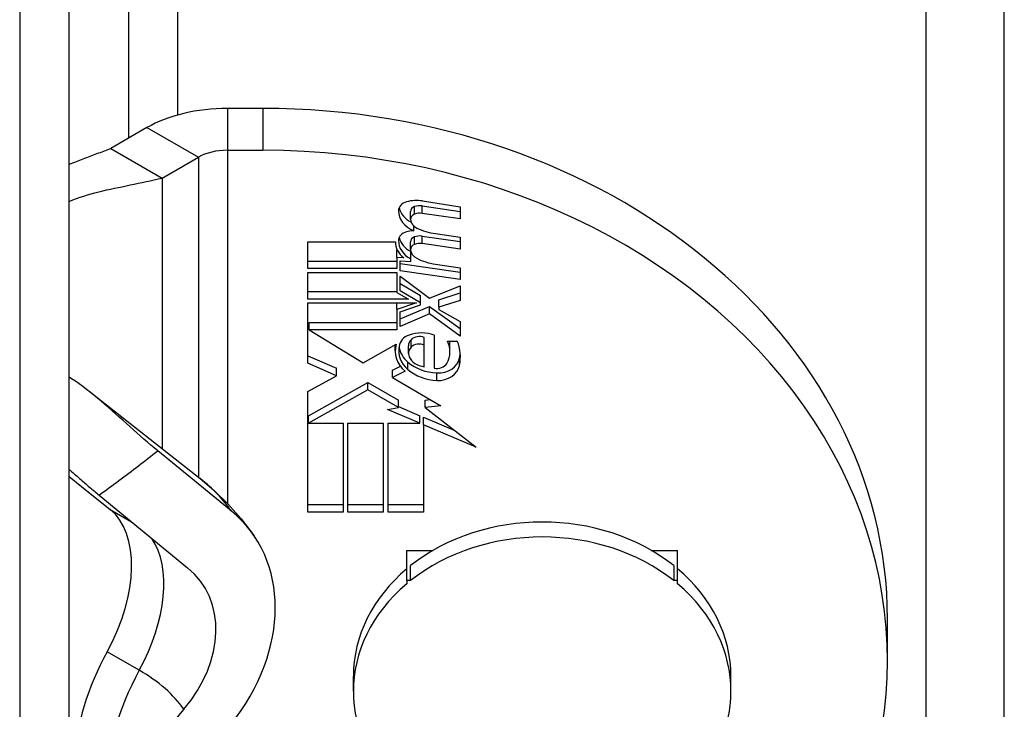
# Model space of a CAD drawing. Header units: inches. Extents: x 4.7 to 70, y 5.2 to 47.5.
# Tile 17 of 19: x 66.2 to 66.9, y 24.9 to 25.4. Entities that reach past the tile are written whole.
import ezdxf

# ---------------------------------------------------------------- set-up
doc = ezdxf.new("R2010")
doc.units = ezdxf.units.IN
doc.header["$MEASUREMENT"] = 0
doc.layers.add('Visible Edges(ANSI)', color=7, linetype='Continuous', lineweight=25)
doc.layers.add('Visible Tangent Edges(ANSI)', color=7, linetype='Continuous', lineweight=25)

msp = doc.modelspace()

# ---------------------------------------------------------------- linework, layer by layer
at = {"layer": 'Visible Edges(ANSI)'}
for p, q in [((66.21271, 20.90591), (66.21271, 28.53289)), ((66.17523, 28.51131), (66.17523, 20.88433)), ((66.35895, 25.35366), (66.33225, 25.35366)), ((66.27144, 25.33915), (66.24403, 25.32337)), ((66.24403, 25.32337), (66.28292, 25.30097)), ((66.33225, 25.32199), (66.35895, 25.32199)), ((66.28292, 25.30097), (66.31033, 25.31676)), ((66.28292, 25.30097), (66.28292, 25.18646)), ((66.4798, 25.28368), (66.50837, 25.27914)), ((66.47074, 25.26998), (66.47074, 25.27565)), ((66.47962, 25.27996), (66.50837, 25.27582)), ((66.50837, 25.27015), (66.47962, 25.2743)), ((66.50837, 25.27914), (66.50837, 25.27015)), ((66.47312, 25.26116), (66.47312, 25.26498)), ((66.39312, 25.23255), (66.39312, 25.25278)), ((66.39312, 25.25278), (66.45937, 25.25278)), ((66.45936, 25.25244), (66.45936, 25.25278)), ((66.47074, 25.24709), (66.47074, 25.25276)), ((66.47962, 25.25708), (66.50837, 25.25293)), ((66.48962, 25.25896), (66.50837, 25.25626)), ((66.50837, 25.25626), (66.50837, 25.24727)), ((66.46049, 25.24093), (66.46049, 25.2466)), ((66.46049, 25.2466), (66.46069, 25.24658)), ((66.47087, 25.23988), (66.47087, 25.24555)), ((66.50837, 25.24727), (66.47962, 25.25141)), ((66.39312, 25.23822), (66.46049, 25.23822)), ((66.46562, 25.24056), (66.46049, 25.24093)), ((66.46049, 25.24093), (66.46049, 25.23255)), ((66.46287, 25.23073), (66.46287, 25.23848)), ((66.46287, 25.23848), (66.47087, 25.23791)), ((66.47087, 25.23791), (66.47087, 25.23988)), ((66.46049, 25.23255), (66.39312, 25.23255)), ((66.39312, 25.20945), (66.39312, 25.22969)), ((66.39312, 25.22969), (66.46049, 25.22969)), ((66.46049, 25.22969), (66.46049, 25.21458)), ((66.46287, 25.2364), (66.50837, 25.22984)), ((66.50837, 25.22417), (66.46287, 25.23073)), ((66.48962, 25.23587), (66.50837, 25.23316)), ((66.50837, 25.23316), (66.50837, 25.22417)), ((66.46287, 25.21569), (66.46287, 25.22683)), ((66.46287, 25.22683), (66.48496, 25.21027)), ((66.39312, 25.21512), (66.46049, 25.21512)), ((66.46049, 25.21458), (66.46912, 25.20945)), ((66.46287, 25.22136), (66.47818, 25.21226)), ((66.47818, 25.20659), (66.46287, 25.21569)), ((66.48496, 25.21027), (66.50837, 25.21947)), ((66.50837, 25.21947), (66.50837, 25.20843)), ((66.46912, 25.20945), (66.39312, 25.20945)), ((66.47818, 25.20659), (66.47818, 25.21226)), ((66.49212, 25.20899), (66.50837, 25.2141)), ((66.49212, 25.20332), (66.49212, 25.20899)), ((66.50837, 25.20843), (66.49212, 25.20332)), ((66.39312, 25.16101), (66.39312, 25.20659)), ((66.39312, 25.20659), (66.47522, 25.20659)), ((66.47522, 25.20659), (66.46049, 25.20148)), ((66.46049, 25.20148), (66.46049, 25.20659)), ((66.46049, 25.20148), (66.46049, 25.18615)), ((66.46287, 25.19985), (66.47818, 25.20516)), ((66.46287, 25.19448), (66.48512, 25.20388)), ((66.46287, 25.18881), (66.46287, 25.19985)), ((66.47818, 25.20516), (66.47818, 25.20659)), ((66.48512, 25.19821), (66.48512, 25.20388)), ((66.48512, 25.20388), (66.50837, 25.18712)), ((66.49212, 25.20332), (66.49212, 25.20169)), ((66.49212, 25.20169), (66.50837, 25.19249)), ((66.48512, 25.19821), (66.46287, 25.18881)), ((66.50837, 25.18145), (66.48512, 25.19821)), ((66.50837, 25.19249), (66.50837, 25.18145)), ((66.28292, 25.18646), (66.28292, 25.09635)), ((66.39416, 25.18615), (66.39416, 25.19182)), ((66.39416, 25.19182), (66.46049, 25.19182)), ((66.46049, 25.18615), (66.39416, 25.18615)), ((66.39416, 25.18615), (66.43499, 25.16122)), ((66.48112, 25.17471), (66.48112, 25.18038)), ((66.48862, 25.18227), (66.48862, 25.15734)), ((66.49862, 25.17777), (66.50612, 25.17777)), ((66.43499, 25.16122), (66.45987, 25.17532)), ((66.45917, 25.17029), (66.45917, 25.17493)), ((66.4691, 25.1684), (66.4691, 25.17406)), ((66.48112, 25.15836), (66.48112, 25.17471)), ((66.50057, 25.16975), (66.50057, 25.17542)), ((66.39312, 25.16668), (66.41488, 25.15722)), ((66.41488, 25.15155), (66.39312, 25.16101)), ((66.41488, 25.15155), (66.41488, 25.15722)), ((66.45699, 25.15585), (66.46303, 25.15881)), ((66.45699, 25.15018), (66.45699, 25.15585)), ((66.21446, 25.14927), (66.21271, 25.15039)), ((66.39312, 25.13955), (66.41488, 25.15155)), ((66.46662, 25.15491), (66.45699, 25.15018)), ((66.45699, 25.15018), (66.49369, 25.12878)), ((66.39362, 25.12131), (66.43837, 25.14645)), ((66.43837, 25.14078), (66.39362, 25.11564)), ((66.43837, 25.14078), (66.43837, 25.14645)), ((66.43837, 25.14645), (66.46175, 25.13306)), ((66.46175, 25.1274), (66.43837, 25.14078)), ((66.22767, 25.13977), (66.31172, 25.07372)), ((66.39312, 25.0484), (66.39312, 25.13955)), ((66.46175, 25.1274), (66.46175, 25.13306)), ((66.48187, 25.13309), (66.48557, 25.13351)), ((66.48187, 25.12742), (66.48187, 25.13309)), ((66.45337, 25.12606), (66.46175, 25.1274)), ((66.47786, 25.11564), (66.45337, 25.12606)), ((66.46175, 25.12817), (66.47786, 25.12131)), ((66.49369, 25.12878), (66.48187, 25.12742)), ((66.48187, 25.12742), (66.52037, 25.09755)), ((66.39362, 25.11564), (66.39362, 25.12131)), ((66.47786, 25.11564), (66.47786, 25.12131)), ((66.48062, 25.11447), (66.48062, 25.12014)), ((66.48062, 25.12014), (66.50418, 25.11011)), ((66.39362, 25.11564), (66.41987, 25.11564)), ((66.41987, 25.11564), (66.41987, 25.0484)), ((66.42337, 25.0484), (66.42337, 25.11564)), ((66.42337, 25.11564), (66.45012, 25.11564)), ((66.45012, 25.11564), (66.45012, 25.0484)), ((66.45387, 25.0484), (66.45387, 25.11564)), ((66.45387, 25.11564), (66.47786, 25.11564)), ((66.52037, 25.09755), (66.48062, 25.11447)), ((66.48062, 25.11447), (66.48062, 25.0484)), ((66.33511, 25.04928), (66.27961, 25.09482)), ((66.21271, 25.07522), (66.22187, 25.06788)), ((66.22187, 25.06788), (66.24359, 25.05045)), ((66.23522, 25.06127), (66.30221, 25.00632)), ((66.39312, 25.05407), (66.41987, 25.05407)), ((66.42337, 25.05407), (66.45012, 25.05407)), ((66.45387, 25.05407), (66.48062, 25.05407)), ((66.41987, 25.0484), (66.39312, 25.0484)), ((66.45012, 25.0484), (66.42337, 25.0484)), ((66.48062, 25.0484), (66.45387, 25.0484)), ((66.46792, 25.01943), (66.48777, 25.01943)), ((66.46792, 24.99658), (66.46792, 25.01943)), ((66.65279, 25.01943), (66.67264, 25.01943)), ((66.67264, 24.99658), (66.67264, 25.01943)), ((66.47083, 24.99658), (66.47083, 25.00791)), ((66.66973, 25.00791), (66.66973, 24.99658)), ((66.47083, 24.99658), (66.46792, 24.99658)), ((66.46792, 24.99658), (66.46792, 24.99419)), ((66.67264, 24.99658), (66.66973, 24.99658)), ((66.67264, 24.99419), (66.67264, 24.99658)), ((66.83139, 24.93574), (66.83139, 24.96742)), ((66.42756, 24.91289), (66.42756, 24.92423)), ((66.713, 24.91289), (66.713, 24.92423))]:
    msp.add_line(p, q, dxfattribs=at)
at = {"layer": 'Visible Edges(ANSI)', "flags": 128}
for points in [[(66.21271, 25.31149), (66.21411, 25.31205), (66.21549, 25.31259), (66.21684, 25.3131), (66.21814, 25.3136), (66.21943, 25.31409), (66.22073, 25.31457), (66.22202, 25.31506), (66.22332, 25.31555), (66.22461, 25.31604), (66.22591, 25.31653), (66.2272, 25.31702), (66.2285, 25.31751), (66.22979, 25.31799), (66.23108, 25.31848), (66.23238, 25.31897), (66.23367, 25.31946), (66.23497, 25.31995), (66.23626, 25.32044), (66.23756, 25.32093), (66.23885, 25.32142), (66.24015, 25.3219), (66.24144, 25.32239), (66.24273, 25.32288), (66.24403, 25.32337)], [(66.21271, 25.28337), (66.21541, 25.28447), (66.21813, 25.28551), (66.22087, 25.2865), (66.22365, 25.28743), (66.22645, 25.28831), (66.22928, 25.28915), (66.23215, 25.28994), (66.23504, 25.29068), (66.23797, 25.29139), (66.24092, 25.29205), (66.2439, 25.29267), (66.24684, 25.29328), (66.24978, 25.29387), (66.25273, 25.29448), (66.25572, 25.29512), (66.25874, 25.29577), (66.26177, 25.29642), (66.26479, 25.29707), (66.26781, 25.29772), (66.27083, 25.29837), (66.27385, 25.29902), (66.27688, 25.29967), (66.2799, 25.30032), (66.28292, 25.30097)], [(66.27961, 25.09482), (66.27703, 25.09694), (66.27444, 25.09912), (66.27184, 25.10135), (66.26921, 25.10362), (66.26657, 25.10593), (66.26391, 25.10826), (66.26124, 25.11063), (66.25857, 25.11301), (66.25588, 25.11541), (66.25318, 25.11783), (66.25047, 25.12025), (66.24776, 25.12267), (66.24505, 25.12509), (66.24233, 25.12749), (66.23961, 25.12987), (66.23688, 25.13222), (66.23414, 25.13453), (66.23139, 25.13681), (66.22862, 25.13904), (66.22583, 25.14121), (66.22303, 25.14333), (66.2202, 25.14538), (66.21734, 25.14736), (66.21446, 25.14927)], [(66.21271, 25.08066), (66.21371, 25.07978), (66.2147, 25.07891), (66.21569, 25.07804), (66.21667, 25.07718), (66.21765, 25.07633), (66.21862, 25.07547), (66.21958, 25.07463), (66.22054, 25.07379), (66.2215, 25.07295), (66.22245, 25.07213), (66.22339, 25.0713), (66.22433, 25.07049), (66.22527, 25.06968), (66.2262, 25.06888), (66.22712, 25.06808), (66.22804, 25.06729), (66.22896, 25.06651), (66.22987, 25.06574), (66.23077, 25.06498), (66.23167, 25.06422), (66.23257, 25.06347), (66.23346, 25.06273), (66.23434, 25.062), (66.23522, 25.06127)], [(66.31172, 25.07372), (66.32228, 25.06482), (66.33268, 25.05473), (66.34278, 25.04332), (66.35239, 25.03047)]]:
    msp.add_lwpolyline(points, dxfattribs=at)
at = {"layer": 'Visible Edges(ANSI)'}
for centre, major_axis, ratio, start_param, end_param in [((66.33225, 25.30413), (-0.086, 0), 0.575862, 4.712389, 5.497787), ((66.35895, 24.96742), (0.47244, 0), 0.817547, 0, 1.570796), ((66.33225, 25.30413), (0.031, 0), 0.575862, 1.570796, 2.356194), ((66.35895, 24.93574), (0.47244, 0), 0.817547, 4.712389, 7.853982), ((66.47039, 25.27625), (-0.00875, 0), 0.817547, 5.034835, 6.277579), ((66.47522, 25.26442), (0.024, 0), 0.817547, 1.37881, 1.893242), ((66.4821, 25.2762), (-0.02046, 0), 0.817547, 6.277579, 7.399337), ((66.4821, 25.28186), (-0.02046, 0), 0.817547, 0.204917, 1.01334), ((66.47574, 25.27565), (-0.005, 0), 0.817547, 5.123392, 6.283185), ((66.47783, 25.27171), (0.01025, 0), 0.817547, 1.396127, 1.981799), ((66.47783, 25.26604), (-0.01025, 0), 0.817547, 4.53772, 5.123392), ((66.47574, 25.26998), (-0.005, 0), 0.817547, 5.123392, 6.389697), ((66.48121, 25.27046), (-0.0105, 0), 0.817547, 0.106512, 1.005455), ((66.47008, 25.25374), (-0.00845, 0), 0.817547, 5.008969, 6.274069), ((66.47463, 25.24158), (0.024, 0), 0.817547, 1.633923, 1.867377), ((66.49579, 25.29024), (0.03875, 0), 0.817547, 4.16363, 4.552266), ((66.47936, 25.25244), (-0.02, 0), 0.817547, 6.262158, 7.096245), ((66.48164, 25.25366), (-0.02, 0), 0.817547, 6.274069, 7.285203), ((66.48164, 25.25933), (-0.02, 0), 0.817547, 0.209097, 1.002017), ((66.47574, 25.25276), (-0.005, 0), 0.817547, 5.123538, 6.283185), ((66.47784, 25.24883), (0.01025, 0), 0.817547, 1.396263, 1.981946), ((66.47574, 25.24709), (-0.005, 0), 0.817547, 5.123538, 6.388429), ((66.48121, 25.24756), (-0.0105, 0), 0.817547, 0.105244, 1.005296), ((66.47784, 25.24316), (-0.01025, 0), 0.817547, 4.537856, 5.123538), ((66.49634, 25.26706), (0.03875, 0), 0.817547, 4.146889, 4.537856), ((66.47474, 25.1728), (-0.01267, 0), 0.817547, 5.128553, 6.197318), ((66.47822, 25.17406), (-0.00912, 0), 0.817547, 5.605389, 6.283185), ((66.47912, 25.1647), (0.0235, 0), 0.817547, 1.154632, 1.986961), ((66.47731, 25.17466), (-0.00796, 0), 0.817547, 4.21418, 5.605389), ((66.475, 25.16975), (0.02557, 0), 0.817547, 5.84124, 6.676947), ((66.475, 25.17542), (0.02557, 0), 0.817547, 0, 0.112817), ((66.45782, 25.16545), (0.05059, 0), 0.817547, 6.135889, 6.585725), ((66.48667, 25.17029), (-0.0275, 0), 0.817547, 6.057672, 7.036793), ((66.48667, 25.17029), (-0.0249, 0), 0.817547, 6.115783, 7.05407), ((66.48667, 25.17596), (-0.0249, 0), 0.817547, 0.139657, 0.770885), ((66.47822, 25.1684), (-0.00912, 0), 0.817547, 5.605389, 6.621425), ((66.47731, 25.16899), (-0.00796, 0), 0.817547, 4.21418, 5.605389), ((66.48282, 25.16972), (-0.014, 0), 0.817547, 0.338239, 1.44858), ((66.4916, 25.16702), (0.01644, 0), 0.817547, 4.652431, 6.135889), ((66.45782, 25.17112), (0.05059, 0), 0.817547, 6.135889, 6.214618), ((66.4926, 25.18068), (0.03317, 0), 0.817547, 3.912477, 4.652431), ((66.4926, 25.17501), (-0.03317, 0), 0.817547, 0.770885, 1.510838), ((66.49088, 25.16361), (0.008, 0), 0.817547, 4.424865, 5.84124), ((66.4916, 25.16135), (0.01644, 0), 0.817547, 4.652431, 6.135889), ((66.57028, 24.92423), (0.14272, 0), 0.817547, 0.799835, 2.341757), ((66.19028, 24.96803), (0.04912, 0.08529), 0.578093, 4.749125, 6.193985), ((66.22576, 24.94385), (0.12663, 0.08662), 0.760661, 5.100718, 6.50155), ((66.57028, 24.91289), (-0.14272, 0), 0.817547, 3.941428, 5.48335), ((66.23206, 24.93868), (0.08124, 0.05557), 0.760661, 5.05669, 6.50155), ((66.57028, 24.92423), (-0.14272, 0), 0.817547, 5.512224, 6.283185), ((66.57028, 24.92423), (0.14272, 0), 0.817547, 0, 0.770961), ((66.57028, 24.91289), (-0.14272, 0), 0.817547, 5.512224, 7.054146), ((66.57028, 24.91289), (0.14272, 0), 0.817547, 5.512224, 7.054146), ((66.31076, 24.90849), (-0.06674, -0.1159), 0.578093, 4.749125, 5.426154), ((66.3906, 24.84572), (0.11039, 0.07551), 0.760661, 1.915098, 2.661826)]:
    msp.add_ellipse(centre, major_axis=major_axis, ratio=ratio, start_param=start_param, end_param=end_param, dxfattribs=at)
at = {"layer": 'Visible Tangent Edges(ANSI)'}
for p, q in [((66.91968, 20.96252), (66.91968, 29.00065)), ((66.86029, 28.98648), (66.86029, 20.94835)), ((66.29488, 25.34874), (66.29488, 28.65962)), ((66.2574, 28.65068), (66.2574, 25.33107)), ((66.33225, 25.35366), (66.33225, 25.32199)), ((66.35895, 25.35366), (66.35895, 25.32199)), ((66.27144, 25.33915), (66.31033, 25.31676)), ((66.33225, 25.32199), (66.33225, 25.05518)), ((66.31033, 25.31676), (66.31033, 25.07481)), ((66.47374, 25.27373), (66.47374, 25.27939)), ((66.47962, 25.2743), (66.47962, 25.27996)), ((66.47374, 25.25084), (66.47374, 25.25651)), ((66.47962, 25.25141), (66.47962, 25.25708)), ((66.47112, 25.17307), (66.47112, 25.17874)), ((66.50787, 25.15938), (66.50787, 25.16505)), ((66.46881, 25.15611), (66.46881, 25.16178)), ((66.49062, 25.14793), (66.49062, 25.1536)), ((66.24359, 25.05045), (66.25976, 25.04114)), ((66.26567, 24.92879), (66.24135, 24.94279))]:
    msp.add_line(p, q, dxfattribs=at)
at = {"layer": 'Visible Tangent Edges(ANSI)', "flags": 128}
msp.add_lwpolyline([(66.23522, 25.06127), (66.23711, 25.06262), (66.23899, 25.06398), (66.24087, 25.06534), (66.24275, 25.0667), (66.24462, 25.06807), (66.24649, 25.06944), (66.24835, 25.07082), (66.25021, 25.0722), (66.25207, 25.07358), (66.25393, 25.07497), (66.25578, 25.07637), (66.25763, 25.07776), (66.25948, 25.07916), (66.26133, 25.08057), (66.26317, 25.08198), (66.265, 25.08339), (66.26684, 25.0848), (66.26867, 25.08622), (66.2705, 25.08765), (66.27233, 25.08907), (66.27415, 25.0905), (66.27597, 25.09194), (66.27779, 25.09338), (66.27961, 25.09482)], dxfattribs=at)
at = {"layer": 'Visible Tangent Edges(ANSI)'}
for centre, major_axis, ratio, start_param, end_param in [((66.15925, 25.00939), (0.18901, 0), 0.575862, 0.375242, 0.632351), ((66.21459, 24.95403), (0.04912, 0.08529), 0.578093, 4.749125, 6.009527), ((66.33507, 24.89449), (0.06674, 0.1159), 0.578093, 1.607533, 2.354261), ((66.15925, 24.86751), (0.15049, 0), 0.575862, 0.375242, 0.785398)]:
    msp.add_ellipse(centre, major_axis=major_axis, ratio=ratio, start_param=start_param, end_param=end_param, dxfattribs=at)

doc.saveas('drawing.dxf')
